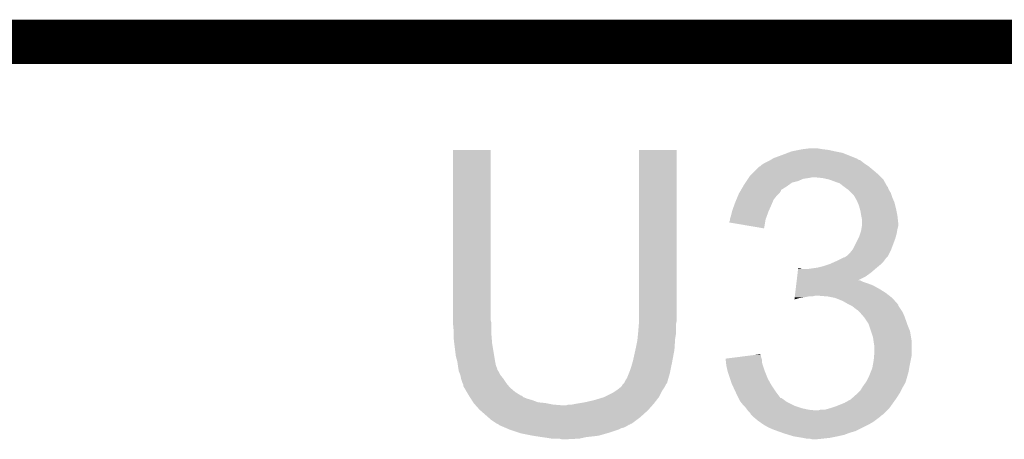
# Model space of a CAD drawing. Extents: x -1.3 to 24.2, y -3.9 to 53.4.
# Tile 43 of 51: x 1.6 to 4.9, y 52 to 53.4. Entities that reach past the tile are written whole.
import ezdxf

# ---------------------------------------------------------------- set-up
doc = ezdxf.new("R2010")
doc.units = 0
doc.layers.add('SKOLL-I_CLICK_V101_GKO', color=9, linetype='CONTINUOUS')
doc.layers.add('SKOLL-I_CLICK_V101_GTO', color=11, linetype='CONTINUOUS')

msp = doc.modelspace()

# ---------------------------------------------------------------- linework, layer by layer
at = {"layer": 'SKOLL-I_CLICK_V101_GKO', "const_width": 0.1524}
msp.add_lwpolyline([(1.016, 53.34), (21.844, 53.34)], dxfattribs=at)
at = {"layer": 'SKOLL-I_CLICK_V101_GTO'}
for points in [[(3.048, 52.384958), (3.04802, 52.969138), (3.17754, 52.384958), (3.17754, 52.969138)], [(3.04802, 52.969138), (3.048022, 52.96916), (3.17754, 52.969138), (3.048022, 52.96916)], [(3.68554, 52.40528), (3.68556, 52.969138), (3.81508, 52.40528), (3.81508, 52.969138)], [(3.68556, 52.969138), (3.685562, 52.96916), (3.81508, 52.969138), (3.685562, 52.96916)], [(4.195566, 52.958998), (4.208782, 52.96408), (4.384042, 52.958998), (4.35864, 52.96408)], [(4.208782, 52.96408), (4.23418, 52.96916), (4.35864, 52.96408), (4.335778, 52.96916)], [(4.23418, 52.96916), (4.24688, 52.9717), (4.335778, 52.96916), (4.31546, 52.9717)], [(4.24688, 52.9717), (4.267202, 52.97424), (4.31546, 52.9717), (4.300222, 52.97424)], [(4.114802, 52.92344), (4.135114, 52.933598), (4.4577, 52.92344), (4.445002, 52.933598)], [(4.135114, 52.933598), (4.135118, 52.9336), (4.445002, 52.933598), (4.444998, 52.9336)], [(4.135118, 52.9336), (4.139352, 52.93614), (4.444998, 52.9336), (4.437384, 52.93614)], [(4.139352, 52.93614), (4.143578, 52.938676), (4.437384, 52.93614), (4.43484, 52.938676)], [(4.143578, 52.938676), (4.14782, 52.94122), (4.43484, 52.938676), (4.428482, 52.94122)], [(4.14782, 52.94122), (4.17576, 52.95138), (4.428482, 52.94122), (4.403086, 52.95138)], [(4.17576, 52.95138), (4.195566, 52.958998), (4.403086, 52.95138), (4.384042, 52.958998)], [(4.071622, 52.885342), (4.08686, 52.90058), (4.50596, 52.885342), (4.48818, 52.90058)], [(4.08686, 52.90058), (4.097024, 52.910742), (4.48818, 52.90058), (4.475986, 52.910742)], [(4.097024, 52.910742), (4.102096, 52.91328), (4.475986, 52.910742), (4.47294, 52.91328)], [(4.102096, 52.91328), (4.1021, 52.913282), (4.47294, 52.91328), (4.472938, 52.913282)], [(4.1021, 52.913282), (4.10718, 52.91836), (4.472938, 52.913282), (4.46532, 52.91836)], [(4.10718, 52.91836), (4.114802, 52.92344), (4.46532, 52.91836), (4.4577, 52.92344)], [(4.054684, 52.86248), (4.059764, 52.870098), (4.231638, 52.86248), (4.249418, 52.870098)], [(4.059764, 52.870098), (4.061458, 52.87264), (4.249418, 52.870098), (4.2672, 52.87264)], [(4.061458, 52.87264), (4.063152, 52.87518), (4.2672, 52.87264), (4.279898, 52.87518)], [(4.063152, 52.87518), (4.066542, 52.880262), (4.516122, 52.87518), (4.51104, 52.880262)], [(4.066542, 52.880262), (4.071622, 52.885342), (4.51104, 52.880262), (4.50596, 52.885342)], [(4.315458, 52.87264), (4.290062, 52.87518), (4.518662, 52.87264), (4.516122, 52.87518)], [(4.338318, 52.86756), (4.315458, 52.87264), (4.523742, 52.86756), (4.518662, 52.87264)], [(4.338324, 52.867558), (4.338318, 52.86756), (4.523742, 52.867558), (4.523742, 52.86756)], [(4.35864, 52.85994), (4.338324, 52.867558), (4.527976, 52.85994), (4.523742, 52.867558)], [(4.029918, 52.821838), (4.03436, 52.829454), (4.168138, 52.821838), (4.173216, 52.829454)], [(4.03436, 52.829454), (4.035838, 52.831988), (4.173216, 52.829454), (4.17322, 52.831988)], [(4.035838, 52.831988), (4.043254, 52.8447), (4.17322, 52.831988), (4.19354, 52.8447)], [(4.043254, 52.8447), (4.046218, 52.84978), (4.19354, 52.8447), (4.20065, 52.84978)], [(4.046218, 52.84978), (4.051296, 52.857398), (4.20065, 52.84978), (4.211316, 52.857398)], [(4.051296, 52.857398), (4.054684, 52.86248), (4.211316, 52.857398), (4.231638, 52.86248)], [(4.373878, 52.85486), (4.35864, 52.85994), (4.530798, 52.85486), (4.527976, 52.85994)], [(4.38658, 52.8447), (4.373878, 52.85486), (4.536442, 52.8447), (4.530798, 52.85486)], [(4.389972, 52.842156), (4.38658, 52.8447), (4.53898, 52.842156), (4.536442, 52.8447)], [(4.39674, 52.83708), (4.389972, 52.842156), (4.540674, 52.83708), (4.53898, 52.842156)], [(4.400554, 52.834538), (4.39674, 52.83708), (4.54152, 52.834538), (4.540674, 52.83708)], [(4.40436, 52.832), (4.400554, 52.834538), (4.543044, 52.832), (4.54152, 52.834538)], [(4.41452, 52.82184), (4.40436, 52.832), (4.54914, 52.82184), (4.543044, 52.832)], [(4.01574, 52.788818), (4.019972, 52.798978), (4.143464, 52.788818), (4.14782, 52.798978)], [(4.019972, 52.798978), (4.025262, 52.811678), (4.14782, 52.798978), (4.157978, 52.811678)], [(4.025262, 52.811678), (4.02844, 52.819302), (4.157978, 52.811678), (4.165602, 52.819302)], [(4.02844, 52.819302), (4.029918, 52.821838), (4.165602, 52.819302), (4.168138, 52.821838)], [(4.422138, 52.81422), (4.41452, 52.82184), (4.551682, 52.81422), (4.54914, 52.82184)], [(4.426494, 52.806602), (4.422138, 52.81422), (4.55422, 52.806602), (4.551682, 52.81422)], [(4.4323, 52.796442), (4.426494, 52.806602), (4.558574, 52.796442), (4.55422, 52.806602)], [(4.435568, 52.788818), (4.4323, 52.796442), (4.56184, 52.788818), (4.558574, 52.796442)], [(4.005582, 52.76088), (4.01297, 52.7812), (4.131168, 52.76088), (4.1402, 52.7812)], [(4.01297, 52.7812), (4.01574, 52.788818), (4.1402, 52.7812), (4.143464, 52.788818)], [(4.43992, 52.778662), (4.435568, 52.788818), (4.56438, 52.778662), (4.56184, 52.788818)], [(4.442824, 52.7685), (4.43992, 52.778662), (4.56692, 52.7685), (4.56438, 52.778662)], [(4.445, 52.760882), (4.442824, 52.7685), (4.568444, 52.760882), (4.56692, 52.7685)], [(3.995422, 52.722784), (3.99796, 52.727864), (4.118604, 52.722784), (4.119454, 52.727864)], [(3.99796, 52.730398), (3.997962, 52.732942), (4.11988, 52.730398), (4.120804, 52.732942)], [(3.99796, 52.727864), (3.99796, 52.730398), (4.119454, 52.727864), (4.11988, 52.730398)], [(3.997962, 52.732942), (4.000498, 52.74056), (4.120804, 52.732942), (4.123574, 52.74056)], [(4.000498, 52.74056), (4.004946, 52.75834), (4.123574, 52.74056), (4.13004, 52.75834)], [(4.004946, 52.75834), (4.005582, 52.76088), (4.13004, 52.75834), (4.131168, 52.76088)], [(4.44754, 52.74564), (4.445, 52.760882), (4.571492, 52.74564), (4.568444, 52.760882)], [(4.44805, 52.7431), (4.44754, 52.74564), (4.572, 52.7431), (4.571492, 52.74564)], [(4.45008, 52.732942), (4.44805, 52.7431), (4.57313, 52.732942), (4.572, 52.7431)], [(4.45008, 52.720238), (4.45008, 52.732942), (4.57454, 52.720238), (4.57313, 52.732942)], [(3.99542, 52.720258), (3.995422, 52.722784), (4.118182, 52.720258), (4.118604, 52.722784)], [(4.114778, 52.699924), (3.99542, 52.720258), (4.114778, 52.699924), (4.118182, 52.720258)], [(4.44754, 52.6923), (4.448386, 52.69738), (4.571152, 52.6923), (4.572, 52.69738)], [(4.448386, 52.69738), (4.450078, 52.707538), (4.572, 52.69738), (4.57454, 52.707538)], [(4.450078, 52.707538), (4.45008, 52.707542), (4.57454, 52.707538), (4.57454, 52.707542)], [(4.45008, 52.707542), (4.45008, 52.720238), (4.57454, 52.707542), (4.57454, 52.720238)], [(4.419602, 52.628802), (4.437378, 52.66436), (4.551044, 52.628802), (4.56438, 52.66436)], [(4.437378, 52.66436), (4.43992, 52.669442), (4.56438, 52.66436), (4.565832, 52.669442)], [(4.43992, 52.669442), (4.444152, 52.682138), (4.565832, 52.669442), (4.56946, 52.682138)], [(4.444152, 52.682138), (4.44754, 52.6923), (4.56946, 52.682138), (4.571152, 52.6923)], [(4.415536, 52.62372), (4.419602, 52.628802), (4.54914, 52.62372), (4.551044, 52.628802)], [(4.36372, 52.58816), (4.378958, 52.595778), (4.525642, 52.58816), (4.53136, 52.595778)], [(4.378958, 52.595778), (4.389124, 52.60086), (4.53136, 52.595778), (4.536438, 52.60086)], [(4.389124, 52.60086), (4.391666, 52.600864), (4.536438, 52.60086), (4.536442, 52.600864)], [(4.391666, 52.600864), (4.395468, 52.6034), (4.536442, 52.600864), (4.538978, 52.6034)], [(4.395468, 52.6034), (4.399282, 52.605942), (4.538978, 52.6034), (4.540248, 52.605942)], [(4.399282, 52.605942), (4.409442, 52.616102), (4.540248, 52.605942), (4.54533, 52.616102)], [(4.409442, 52.616102), (4.415536, 52.62372), (4.54533, 52.616102), (4.54914, 52.62372)], [(4.229842, 52.54752), (4.231356, 52.56022), (4.480562, 52.54752), (4.495376, 52.56022)], [(4.231356, 52.56022), (4.231658, 52.562758), (4.244344, 52.56022), (4.239264, 52.562758)], [(4.231658, 52.562758), (4.23166, 52.56276), (4.239264, 52.562758), (4.23166, 52.56276)], [(4.26212, 52.56022), (4.2799, 52.56276), (4.495376, 52.56022), (4.49834, 52.56276)], [(4.2799, 52.56276), (4.29768, 52.5653), (4.49834, 52.56276), (4.501388, 52.5653)], [(4.29768, 52.5653), (4.317998, 52.57038), (4.501388, 52.5653), (4.507484, 52.57038)], [(4.317998, 52.57038), (4.333238, 52.57546), (4.507484, 52.57038), (4.51358, 52.57546)], [(4.333238, 52.57546), (4.340858, 52.578), (4.51358, 52.57546), (4.516118, 52.578)], [(4.340858, 52.578), (4.358004, 52.58562), (4.516118, 52.578), (4.523738, 52.58562)], [(4.358004, 52.58562), (4.36372, 52.58816), (4.523738, 52.58562), (4.525642, 52.58816)], [(4.226814, 52.52212), (4.228328, 52.53482), (4.437472, 52.52212), (4.462778, 52.53482)], [(4.228328, 52.53482), (4.229842, 52.54752), (4.462778, 52.53482), (4.480562, 52.54752)], [(4.221664, 52.47894), (4.22318, 52.49164), (4.53136, 52.47894), (4.51104, 52.49164)], [(4.22318, 52.49164), (4.224694, 52.50434), (4.51104, 52.49164), (4.488182, 52.50434)], [(4.224694, 52.50434), (4.225602, 52.51196), (4.488182, 52.50434), (4.46786, 52.51196)], [(4.225602, 52.51196), (4.226208, 52.51704), (4.46786, 52.51196), (4.452622, 52.51704)], [(4.226208, 52.51704), (4.226814, 52.522118), (4.452622, 52.51704), (4.442464, 52.522118)], [(4.226814, 52.522118), (4.226814, 52.52212), (4.442464, 52.522118), (4.437472, 52.52212)], [(4.218944, 52.456112), (4.219544, 52.46116), (4.218944, 52.456112), (4.236718, 52.46116)], [(4.219544, 52.46116), (4.219848, 52.4637), (4.236718, 52.46116), (4.2545, 52.4637)], [(4.219848, 52.4637), (4.22015, 52.46624), (4.2545, 52.4637), (4.267198, 52.46624)], [(4.22015, 52.46624), (4.220454, 52.46878), (4.279898, 52.46624), (4.290058, 52.46878)], [(4.220454, 52.46878), (4.221664, 52.47894), (4.544424, 52.46878), (4.53136, 52.47894)], [(4.33324, 52.46624), (4.302762, 52.46878), (4.54769, 52.46624), (4.544424, 52.46878)], [(4.358638, 52.46116), (4.33324, 52.46624), (4.55422, 52.46116), (4.54769, 52.46624)], [(4.38404, 52.451), (4.358638, 52.46116), (4.56325, 52.451), (4.55422, 52.46116)], [(4.401822, 52.44084), (4.38404, 52.451), (4.572278, 52.44084), (4.56325, 52.451)], [(4.406914, 52.438294), (4.401822, 52.44084), (4.57454, 52.438294), (4.572278, 52.44084)], [(4.411994, 52.435754), (4.406914, 52.438294), (4.574544, 52.435754), (4.57454, 52.438294)], [(4.417058, 52.433222), (4.411994, 52.435754), (4.576232, 52.433222), (4.574544, 52.435754)], [(4.42976, 52.42306), (4.417058, 52.433222), (4.583008, 52.42306), (4.576232, 52.433222)], [(3.68554, 52.382418), (3.68554, 52.40528), (3.81508, 52.382418), (3.81508, 52.40528)], [(4.43738, 52.41798), (4.42976, 52.42306), (4.586394, 52.41798), (4.583008, 52.42306)], [(4.439922, 52.41544), (4.43738, 52.41798), (4.588088, 52.41544), (4.586394, 52.41798)], [(4.442146, 52.4129), (4.439922, 52.41544), (4.58978, 52.4129), (4.588088, 52.41544)], [(4.4577, 52.395122), (4.442146, 52.4129), (4.5974, 52.395122), (4.58978, 52.4129)], [(4.457702, 52.39512), (4.4577, 52.395122), (4.5974, 52.39512), (4.5974, 52.395122)], [(4.472938, 52.372264), (4.457702, 52.39512), (4.60502, 52.372264), (4.5974, 52.39512)], [(3.048, 52.377338), (3.048, 52.384958), (3.179446, 52.377338), (3.17754, 52.384958)], [(3.048232, 52.374798), (3.048, 52.377338), (3.18008, 52.374798), (3.179446, 52.377338)], [(3.05054, 52.3494), (3.048232, 52.374798), (3.18008, 52.3494), (3.18008, 52.374798)], [(3.683, 52.34178), (3.685328, 52.369718), (3.81254, 52.34178), (3.81254, 52.369718)], [(3.685328, 52.369718), (3.68554, 52.372258), (3.81254, 52.369718), (3.813048, 52.372258)], [(3.68554, 52.372258), (3.68554, 52.382418), (3.813048, 52.372258), (3.81508, 52.382418)], [(4.47294, 52.37226), (4.472938, 52.372264), (4.60502, 52.37226), (4.60502, 52.372264)], [(4.481408, 52.346858), (4.47294, 52.37226), (4.61518, 52.346858), (4.60502, 52.37226)], [(3.05054, 52.33416), (3.05054, 52.3494), (3.18008, 52.33416), (3.18008, 52.3494)], [(3.05054, 52.324002), (3.05054, 52.33416), (3.180928, 52.324002), (3.18008, 52.33416)], [(3.052798, 52.30368), (3.05054, 52.324002), (3.18262, 52.30368), (3.180928, 52.324002)], [(3.680968, 52.321462), (3.68249, 52.336698), (3.81, 52.321462), (3.81254, 52.336698)], [(3.68249, 52.336698), (3.683, 52.34178), (3.81254, 52.336698), (3.81254, 52.34178)], [(4.488178, 52.326542), (4.481408, 52.346858), (4.618566, 52.326542), (4.61518, 52.346858)], [(4.489632, 52.316378), (4.488178, 52.326542), (4.62026, 52.316378), (4.618566, 52.326542)], [(3.05308, 52.30114), (3.052798, 52.30368), (3.183044, 52.30114), (3.18262, 52.30368)], [(3.05816, 52.260502), (3.05308, 52.30114), (3.189818, 52.260502), (3.183044, 52.30114)], [(3.673686, 52.283358), (3.67538, 52.29098), (3.80746, 52.283358), (3.807968, 52.29098)], [(3.67538, 52.29098), (3.68046, 52.316378), (3.807968, 52.29098), (3.80966, 52.316378)], [(3.68046, 52.316378), (3.680968, 52.321462), (3.80966, 52.316378), (3.81, 52.321462)], [(4.49072, 52.30876), (4.489632, 52.316378), (4.62026, 52.30876), (4.62026, 52.316378)], [(4.49326, 52.293522), (4.49072, 52.30876), (4.62026, 52.293522), (4.62026, 52.30876)], [(4.49326, 52.278278), (4.49326, 52.293522), (4.62026, 52.278278), (4.62026, 52.293522)], [(3.06324, 52.242722), (3.05816, 52.260502), (3.19278, 52.242722), (3.189818, 52.260502)], [(3.66522, 52.245258), (3.673686, 52.283358), (3.800314, 52.245258), (3.80746, 52.283358)], [(3.98274, 52.25288), (4.022572, 52.257958), (4.106334, 52.25288), (4.104642, 52.257958)], [(4.022572, 52.257958), (4.06239, 52.263034), (4.104642, 52.257958), (4.10464, 52.263034)], [(4.06239, 52.263034), (4.082316, 52.265574), (4.10464, 52.263034), (4.102106, 52.265574)], [(4.082316, 52.265574), (4.1021, 52.268096), (4.102106, 52.265574), (4.1021, 52.268096)], [(4.49072, 52.247798), (4.491778, 52.260498), (4.617718, 52.247798), (4.62026, 52.260498)], [(4.491778, 52.260498), (4.49326, 52.278278), (4.62026, 52.260498), (4.62026, 52.278278)], [(3.063242, 52.24272), (3.06324, 52.242722), (3.19278, 52.24272), (3.19278, 52.242722)], [(3.065056, 52.230018), (3.063242, 52.24272), (3.195322, 52.230018), (3.19278, 52.24272)], [(3.06578, 52.22494), (3.065056, 52.230018), (3.197354, 52.22494), (3.195322, 52.230018)], [(3.067052, 52.217316), (3.06578, 52.22494), (3.2004, 52.217316), (3.197354, 52.22494)], [(3.65506, 52.212238), (3.66014, 52.22748), (3.793742, 52.212238), (3.796792, 52.22748)], [(3.66014, 52.22748), (3.664494, 52.24272), (3.796792, 52.22748), (3.79984, 52.24272)], [(3.664494, 52.24272), (3.66522, 52.245258), (3.79984, 52.24272), (3.800314, 52.245258)], [(3.983022, 52.250336), (3.98274, 52.25288), (4.10718, 52.250336), (4.106334, 52.25288)], [(3.983862, 52.242718), (3.983022, 52.250336), (4.10718, 52.242718), (4.10718, 52.250336)], [(3.98498, 52.232562), (3.983862, 52.242718), (4.10972, 52.232562), (4.10718, 52.242718)], [(3.98526, 52.230022), (3.98498, 52.232562), (4.110568, 52.230022), (4.10972, 52.232562)], [(3.989776, 52.2097), (3.98526, 52.230022), (4.11734, 52.2097), (4.110568, 52.230022)], [(4.48564, 52.219862), (4.4861, 52.2224), (4.612216, 52.219862), (4.61264, 52.2224)], [(4.4861, 52.2224), (4.49072, 52.247798), (4.61264, 52.2224), (4.617718, 52.247798)], [(3.067476, 52.214774), (3.067052, 52.217316), (3.200404, 52.214774), (3.2004, 52.217316)], [(3.06832, 52.209702), (3.067476, 52.214774), (3.203786, 52.209702), (3.200404, 52.214774)], [(3.069338, 52.207158), (3.06832, 52.209702), (3.20548, 52.207158), (3.203786, 52.209702)], [(3.073398, 52.197002), (3.069338, 52.207158), (3.21056, 52.197002), (3.20548, 52.207158)], [(3.0734, 52.197), (3.073398, 52.197002), (3.21056, 52.197), (3.21056, 52.197002)], [(3.07594, 52.184302), (3.0734, 52.197), (3.22072, 52.184302), (3.21056, 52.197)], [(3.6449, 52.18684), (3.652012, 52.20462), (3.787138, 52.18684), (3.79222, 52.20462)], [(3.652012, 52.20462), (3.65506, 52.212238), (3.79222, 52.20462), (3.793742, 52.212238)], [(3.99034, 52.207162), (3.989776, 52.2097), (4.118356, 52.207162), (4.11734, 52.2097)], [(3.997962, 52.184298), (3.99034, 52.207162), (4.1275, 52.184298), (4.118356, 52.207162)], [(4.46532, 52.174142), (4.47548, 52.19446), (4.600666, 52.174142), (4.606472, 52.19446)], [(4.47548, 52.19446), (4.480558, 52.207158), (4.606472, 52.19446), (4.6101, 52.207158)], [(4.480558, 52.207158), (4.48564, 52.219862), (4.6101, 52.207158), (4.612216, 52.219862)], [(3.075942, 52.1843), (3.07594, 52.184302), (3.22072, 52.1843), (3.22072, 52.184302)], [(3.08102, 52.169062), (3.075942, 52.1843), (3.23088, 52.169062), (3.22072, 52.1843)], [(3.081022, 52.16906), (3.08102, 52.169062), (3.23088, 52.16906), (3.23088, 52.169062)], [(3.083558, 52.163984), (3.081022, 52.16906), (3.23511, 52.163984), (3.23088, 52.16906)], [(3.08356, 52.158904), (3.083558, 52.163984), (3.239344, 52.158904), (3.23511, 52.163984)], [(3.086528, 52.153818), (3.08356, 52.158904), (3.24358, 52.153818), (3.239344, 52.158904)], [(3.095416, 52.13858), (3.086528, 52.153818), (3.261362, 52.13858), (3.24358, 52.153818)], [(3.61188, 52.1462), (3.624576, 52.156358), (3.767666, 52.1462), (3.774438, 52.156358)], [(3.624576, 52.156358), (3.62458, 52.15636), (3.774438, 52.156358), (3.774438, 52.15636)], [(3.62458, 52.15636), (3.627122, 52.158904), (3.774438, 52.15636), (3.77571, 52.158904)], [(3.627122, 52.158904), (3.629662, 52.16398), (3.77571, 52.158904), (3.778248, 52.16398)], [(3.629662, 52.16398), (3.632196, 52.166516), (3.778248, 52.16398), (3.779518, 52.166516)], [(3.632196, 52.166516), (3.634736, 52.169058), (3.779518, 52.166516), (3.782056, 52.169058)], [(3.634736, 52.169058), (3.634742, 52.169064), (3.782056, 52.169058), (3.782056, 52.169064)], [(3.634742, 52.169064), (3.639822, 52.179222), (3.782056, 52.169064), (3.78496, 52.179222)], [(3.639822, 52.179222), (3.6449, 52.18684), (3.78496, 52.179222), (3.787138, 52.18684)], [(4.00304, 52.169062), (3.997962, 52.184298), (4.135966, 52.169062), (4.1275, 52.184298)], [(4.006558, 52.16144), (4.00304, 52.169062), (4.1402, 52.16144), (4.135966, 52.169062)], [(4.017108, 52.13858), (4.006558, 52.16144), (4.15544, 52.13858), (4.1402, 52.16144)], [(4.445002, 52.143662), (4.451094, 52.15382), (4.5847, 52.143662), (4.58978, 52.15382)], [(4.451094, 52.15382), (4.452618, 52.15636), (4.58978, 52.15382), (4.59123, 52.15636)], [(4.452618, 52.15636), (4.463502, 52.171598), (4.59123, 52.15636), (4.59994, 52.171598)], [(4.463502, 52.171598), (4.46532, 52.174142), (4.59994, 52.171598), (4.600666, 52.174142)], [(3.10134, 52.12842), (3.095416, 52.13858), (3.27762, 52.12842), (3.261362, 52.13858)], [(3.102958, 52.12588), (3.10134, 52.12842), (3.281684, 52.12588), (3.27762, 52.12842)], [(3.102962, 52.125874), (3.102958, 52.12588), (3.284226, 52.125874), (3.281684, 52.12588)], [(3.10619, 52.1208), (3.102962, 52.125874), (3.289304, 52.1208), (3.284226, 52.125874)], [(3.109424, 52.115718), (3.10619, 52.1208), (3.302, 52.115718), (3.289304, 52.1208)], [(3.533138, 52.11064), (3.56616, 52.1208), (3.746216, 52.11064), (3.754118, 52.1208)], [(3.56616, 52.1208), (3.596642, 52.136042), (3.754118, 52.1208), (3.76174, 52.136042)], [(3.596642, 52.136042), (3.604256, 52.141118), (3.76174, 52.136042), (3.76428, 52.141118)], [(3.604256, 52.141118), (3.61188, 52.1462), (3.76428, 52.141118), (3.767666, 52.1462)], [(4.01828, 52.13604), (4.017108, 52.13858), (4.157348, 52.13604), (4.15544, 52.13858)], [(4.02717, 52.11826), (4.01828, 52.13604), (4.17069, 52.11826), (4.157348, 52.13604)], [(4.417694, 52.118262), (4.43484, 52.1335), (4.56946, 52.118262), (4.578982, 52.1335)], [(4.43484, 52.1335), (4.439922, 52.138582), (4.578982, 52.1335), (4.58216, 52.138582)], [(4.439922, 52.138582), (4.445002, 52.143662), (4.58216, 52.138582), (4.5847, 52.143662)], [(3.112656, 52.11064), (3.109424, 52.115718), (3.31978, 52.11064), (3.302, 52.115718)], [(3.117506, 52.10302), (3.112656, 52.11064), (3.340102, 52.10302), (3.31978, 52.11064)], [(3.11912, 52.100482), (3.117506, 52.10302), (3.365482, 52.100482), (3.340102, 52.10302)], [(3.119122, 52.10048), (3.11912, 52.100482), (3.3655, 52.10048), (3.365482, 52.100482)], [(3.123638, 52.0954), (3.119122, 52.10048), (3.3909, 52.0954), (3.3655, 52.10048)], [(3.125896, 52.09286), (3.123638, 52.0954), (3.421378, 52.09286), (3.3909, 52.0954)], [(3.13944, 52.07762), (3.125896, 52.09286), (3.718276, 52.07762), (3.731824, 52.09286)], [(3.421378, 52.09286), (3.436622, 52.092862), (3.731824, 52.09286), (3.731826, 52.092862)], [(3.436622, 52.092862), (3.444244, 52.0954), (3.731826, 52.092862), (3.734082, 52.0954)], [(3.456942, 52.0954), (3.46964, 52.09794), (3.734082, 52.0954), (3.73634, 52.09794)], [(3.46964, 52.09794), (3.50012, 52.10302), (3.73634, 52.09794), (3.74029, 52.10302)], [(3.50012, 52.10302), (3.533138, 52.11064), (3.74029, 52.10302), (3.746216, 52.11064)], [(4.027172, 52.118256), (4.02717, 52.11826), (4.173226, 52.118256), (4.17069, 52.11826)], [(4.02971, 52.11318), (4.027172, 52.118256), (4.18084, 52.11318), (4.173226, 52.118256)], [(4.033518, 52.105562), (4.02971, 52.11318), (4.191, 52.105562), (4.18084, 52.11318)], [(4.03352, 52.10556), (4.033518, 52.105562), (4.191002, 52.10556), (4.191, 52.105562)], [(4.043678, 52.092862), (4.03352, 52.10556), (4.216398, 52.092862), (4.191002, 52.10556)], [(4.04622, 52.09032), (4.043678, 52.092862), (4.221482, 52.09032), (4.216398, 52.092862)], [(4.051298, 52.08524), (4.04622, 52.09032), (4.236722, 52.08524), (4.221482, 52.09032)], [(4.34086, 52.0827), (4.36372, 52.09032), (4.544058, 52.0827), (4.549502, 52.09032)], [(4.36372, 52.09032), (4.389122, 52.10048), (4.549502, 52.09032), (4.556758, 52.10048)], [(4.389122, 52.10048), (4.41198, 52.113182), (4.556758, 52.10048), (4.56583, 52.113182)], [(4.41198, 52.113182), (4.417694, 52.118262), (4.56583, 52.113182), (4.56946, 52.118262)], [(3.142344, 52.07508), (3.13944, 52.07762), (3.71602, 52.07508), (3.718276, 52.07762)], [(3.168466, 52.052222), (3.142344, 52.07508), (3.690622, 52.052222), (3.71602, 52.07508)], [(4.053204, 52.0827), (4.051298, 52.08524), (4.244342, 52.0827), (4.236722, 52.08524)], [(4.057016, 52.07762), (4.053204, 52.0827), (4.267202, 52.07762), (4.244342, 52.0827)], [(4.05892, 52.075082), (4.057016, 52.07762), (4.29258, 52.075082), (4.267202, 52.07762)], [(4.058922, 52.07508), (4.05892, 52.075082), (4.292598, 52.07508), (4.29258, 52.075082)], [(4.066538, 52.06746), (4.058922, 52.07508), (4.52882, 52.06746), (4.53644, 52.07508)], [(4.069078, 52.062384), (4.066538, 52.06746), (4.523744, 52.062384), (4.52882, 52.06746)], [(4.069082, 52.06238), (4.069078, 52.062384), (4.52374, 52.06238), (4.523744, 52.062384)], [(4.074164, 52.057298), (4.069082, 52.06238), (4.516118, 52.057298), (4.52374, 52.06238)], [(4.079242, 52.05222), (4.074164, 52.057298), (4.511038, 52.05222), (4.516118, 52.057298)], [(4.292598, 52.07508), (4.300222, 52.075082), (4.53644, 52.07508), (4.536442, 52.075082)], [(4.300222, 52.075082), (4.307844, 52.07762), (4.536442, 52.075082), (4.53898, 52.07762)], [(4.323084, 52.07762), (4.340852, 52.082698), (4.53898, 52.07762), (4.544058, 52.082698)], [(4.340852, 52.082698), (4.34086, 52.0827), (4.544058, 52.082698), (4.544058, 52.0827)], [(3.180078, 52.04206), (3.168466, 52.052222), (3.67707, 52.04206), (3.690622, 52.052222)], [(3.195318, 52.031902), (3.180078, 52.04206), (3.663524, 52.031902), (3.67707, 52.04206)], [(3.200402, 52.02936), (3.195318, 52.031902), (3.660136, 52.02936), (3.663524, 52.031902)], [(3.200414, 52.029354), (3.200402, 52.02936), (3.657594, 52.029354), (3.660136, 52.02936)], [(3.205476, 52.026822), (3.200414, 52.029354), (3.655056, 52.026822), (3.657594, 52.029354)], [(3.20548, 52.02682), (3.205476, 52.026822), (3.655054, 52.02682), (3.655056, 52.026822)], [(3.205484, 52.026816), (3.20548, 52.02682), (3.652514, 52.026816), (3.655054, 52.02682)], [(3.20802, 52.024282), (3.205484, 52.026816), (3.648712, 52.024282), (3.652514, 52.026816)], [(3.213952, 52.02174), (3.20802, 52.024282), (3.644898, 52.02174), (3.648712, 52.024282)], [(3.225808, 52.016658), (3.213952, 52.02174), (3.634738, 52.016658), (3.644898, 52.02174)], [(4.079242, 52.052218), (4.079242, 52.05222), (4.511034, 52.052218), (4.511038, 52.05222)], [(4.09448, 52.03952), (4.079242, 52.052218), (4.494106, 52.03952), (4.511034, 52.052218)], [(4.09804, 52.036978), (4.09448, 52.03952), (4.490718, 52.036978), (4.494106, 52.03952)], [(4.108704, 52.02936), (4.09804, 52.036978), (4.47802, 52.02936), (4.490718, 52.036978)], [(4.112258, 52.02682), (4.108704, 52.02936), (4.47294, 52.02682), (4.47802, 52.02936)], [(4.130038, 52.01666), (4.112258, 52.02682), (4.45262, 52.01666), (4.47294, 52.02682)], [(3.23173, 52.01412), (3.225808, 52.016658), (3.624578, 52.01412), (3.634738, 52.016658)], [(3.243582, 52.00904), (3.23173, 52.01412), (3.614418, 52.00904), (3.624578, 52.01412)], [(3.274066, 51.99888), (3.243582, 52.00904), (3.58394, 51.99888), (3.614418, 52.00904)], [(3.28168, 51.996342), (3.274066, 51.99888), (3.575056, 51.996342), (3.58394, 51.99888)], [(3.31978, 51.98872), (3.28168, 51.996342), (3.548378, 51.98872), (3.575056, 51.996342)], [(3.33629, 51.98618), (3.31978, 51.98872), (3.52806, 51.98618), (3.548378, 51.98872)], [(3.3528, 51.98364), (3.33629, 51.98618), (3.5052, 51.98364), (3.52806, 51.98618)], [(4.147822, 52.00904), (4.130038, 52.01666), (4.43738, 52.00904), (4.45262, 52.01666)], [(4.162052, 52.003958), (4.147822, 52.00904), (4.427218, 52.003958), (4.43738, 52.00904)], [(4.17627, 51.99888), (4.162052, 52.003958), (4.40944, 51.99888), (4.427218, 52.003958)], [(4.18338, 51.99634), (4.17627, 51.99888), (4.402666, 51.99634), (4.40944, 51.99888)], [(4.19989, 51.99126), (4.18338, 51.99634), (4.389118, 51.99126), (4.402666, 51.99634)], [(4.216398, 51.98618), (4.19989, 51.99126), (4.36626, 51.98618), (4.389118, 51.99126)], [(4.24688, 51.9811), (4.216398, 51.98618), (4.34086, 51.9811), (4.36626, 51.98618)], [(3.37058, 51.9811), (3.3528, 51.98364), (3.49377, 51.9811), (3.5052, 51.98364)], [(3.385818, 51.97856), (3.37058, 51.9811), (3.48234, 51.97856), (3.49377, 51.9811)], [(3.421378, 51.97602), (3.411218, 51.97856), (3.434082, 51.97602), (3.48234, 51.97856)], [(4.259578, 51.97856), (4.24688, 51.9811), (4.318, 51.97856), (4.34086, 51.9811)], [(4.279898, 51.97602), (4.269738, 51.97856), (4.292602, 51.97602), (4.318, 51.97856)]]:
    msp.add_solid(points, dxfattribs=at)

doc.saveas('drawing.dxf')
